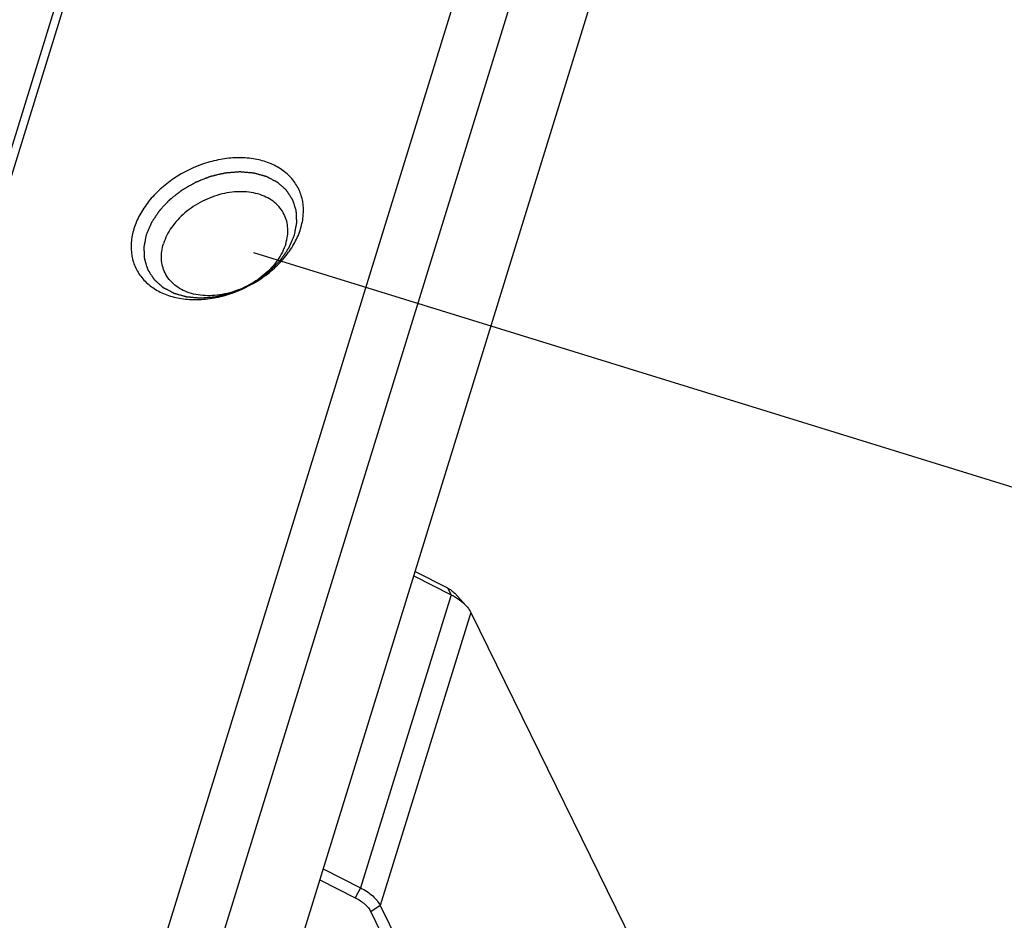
# Model space of a CAD drawing. Header units: millimetres. Extents: x 0 to 420, y 0 to 297.
# Tile 26 of 48: x 131 to 148, y 101 to 116. Entities that reach past the tile are written whole.
import ezdxf

# ---------------------------------------------------------------- set-up
doc = ezdxf.new("R2010")
doc.units = ezdxf.units.MM
doc.header["$LTSCALE"] = 23.1
doc.header["$PDMODE"] = 3
doc.header["$PDSIZE"] = 8
doc.layers.get('0').update_dxf_attribs({"linetype": 'CONTINUOUS'})
doc.layers.get('Defpoints').update_dxf_attribs({"linetype": 'CONTINUOUS'})
doc.layers.add('00_COMPONENTS', color=7, linetype='CONTINUOUS')
doc.layers.add('51__DRAFT_DIMS', color=7, linetype='CONTINUOUS')
doc.styles.get("Standard").update_dxf_attribs({"font": 'simfang.ttf'})
doc.dimstyles.new('DIMSTYLE_3', dxfattribs={"dimtxt": 4, "dimasz": 3, "dimexe": 2.5, "dimexo": 0.5, "dimgap": 1, "dimtad": 1, "dimlfac": 1.5, "dimdsep": 46, "dimtxsty": 'STANDARD', "dimblk": '_FILLED', "dimblk1": '_FILLED', "dimblk2": '_FILLED', "dimcen": 0.09, "dimclrt": 7, "dimazin": 2, "dimtp": 0.2, "dimtm": 0.2, "dimtfac": 1, "dimtofl": 0, "dimtmove": 0, "dimatfit": 3, "dimldrblk": '_FILLED', "dimfxl": 1, "dimtolj": 1, "dimarcsym": 0})

# ---------------------------------------------------------------- blocks, each defined once
blk = doc.blocks.new('_FILLED')
at = {"color": 0, "linetype": 'ByBlock'}
blk.add_solid([(0, 0), (-1, 0.1667), (-1, -0.1667)], dxfattribs=at)
blk = doc.blocks.new('*D11')
at = {"layer": '51__DRAFT_DIMS', "color": 0, "lineweight": -2}
for p, q in [((139.435, 125.866), (161.995, 118.895)), ((158.72, 116.767), (156.296, 108.922)), ((135.239, 112.288), (157.799, 105.317))]:
    blk.add_line(p, q, dxfattribs=at)
at = {"layer": 'Defpoints', "color": 0}
for p in [(138.958, 126.014), (134.762, 112.436), (155.41, 106.055)]:
    blk.add_point(p, dxfattribs=at)
at = {"layer": '51__DRAFT_DIMS', "color": 0, "linetype": 'ByBlock', "lineweight": -2, "xscale": 3, "yscale": 3, "zscale": 3}
for p, rotation in [((159.606, 119.633), 72.82762856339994), ((155.41, 106.055), 252.8276285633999)]:
    blk.add_blockref('_FILLED', p, dxfattribs=dict(at, rotation=rotation))
at = {"layer": '51__DRAFT_DIMS', "color": 7, "insert": (151.457, 114.714), "char_height": 4, "attachment_point": 2, "rotation": 72.8276, "line_spacing_factor": 0.9}
blk.add_mtext('\\A1;26{}{{\\H0.7x;}{}}', dxfattribs=at)

msp = doc.modelspace()

# ---------------------------------------------------------------- linework, layer by layer
at = {"layer": '00_COMPONENTS', "color": 7}
for p, q in [((127.9135, 81.9768), (142.0027, 127.5695)), ((128.7309, 81.5624), (142.8201, 127.1551)), ((129.5443, 79.9048), (143.6335, 125.4974)), ((134.3444, 123.6513), (129.1804, 106.9403)), ((134.1391, 123.4441), (128.975, 106.7331)), ((137.8967, 106.9331), (138.5169, 106.6187)), ((137.9186, 107.0039), (138.4524, 106.7333)), ((138.4524, 106.7333), (138.5169, 106.6187)), ((138.5169, 106.6187), (137.0161, 101.762)), ((138.5745, 106.6436), (138.7611, 106.4394)), ((138.8405, 106.3256), (137.3397, 101.469)), ((138.8405, 106.3256), (156.0594, 71.2372)), ((136.3959, 102.0765), (137.0161, 101.762)), ((136.3401, 101.8959), (136.9257, 101.599)), ((137.0161, 101.762), (136.9257, 101.599)), ((137.3397, 101.469), (137.1846, 101.3646)), ((137.1846, 101.3646), (154.4036, 66.2761)), ((137.3397, 101.469), (154.5586, 66.3805))]:
    msp.add_line(p, q, dxfattribs=at)
for points, knots in [([(136.0213, 112.6847), (136.0443, 112.7591), (136.0744, 112.909), (136.0651, 113.1335), (135.9992, 113.3417), (135.8792, 113.5237), (135.7109, 113.6717), (135.5022, 113.7802), (135.2615, 113.8459), (134.9982, 113.8672), (134.7217, 113.8437), (134.3479, 113.7535), (133.9938, 113.5823), (133.6904, 113.3451), (133.4993, 113.1426), (133.3512, 112.9225), (133.2827, 112.7641), (133.2582, 112.6847)], [0, 0, 0, 0, 0.0572968, 0.1114527, 0.1637888, 0.2160482, 0.2699927, 0.3269903, 0.3877821, 0.4524557, 0.5205418, 0.5911519, 0.7347841, 0.8055559, 0.8738927, 0.9388775, 1, 1, 1, 1]), ([(135.9187, 112.5811), (135.922, 112.598), (135.9269, 112.6234), (135.9334, 112.6572), (135.9383, 112.6826), (135.9424, 112.7037), (135.9457, 112.7206), (135.9482, 112.7333), (135.9506, 112.746), (135.9527, 112.7565), (135.9543, 112.765), (135.9553, 112.7703), (135.9561, 112.7745), (135.9568, 112.7777), (135.9573, 112.7803), (135.9576, 112.7822), (135.9578, 112.7832), (135.958, 112.784), (135.9579, 112.7848), (135.9579, 112.7858), (135.9578, 112.7876), (135.9577, 112.7901), (135.9576, 112.7932), (135.9574, 112.7972), (135.9571, 112.8023), (135.9568, 112.8104), (135.9563, 112.8206), (135.9557, 112.8328), (135.9552, 112.845), (135.9544, 112.8612), (135.9535, 112.8816), (135.9526, 112.9019), (135.9518, 112.9182), (135.9513, 112.9304), (135.9507, 112.9426), (135.9502, 112.9527), (135.9498, 112.9608), (135.9496, 112.9659), (135.9494, 112.97), (135.9493, 112.973), (135.9492, 112.9756), (135.9491, 112.9774), (135.949, 112.9784), (135.9491, 112.9792), (135.9488, 112.9798), (135.9485, 112.9808), (135.948, 112.9824), (135.9472, 112.9848), (135.9463, 112.9876), (135.9452, 112.9913), (135.9437, 112.996), (135.9413, 113.0035), (135.9383, 113.0129), (135.9348, 113.0241), (135.9312, 113.0354), (135.9265, 113.0504), (135.9206, 113.0691), (135.9146, 113.0879), (135.9099, 113.1029), (135.9063, 113.1141), (135.9028, 113.1254), (135.8998, 113.1348), (135.8974, 113.1422), (135.896, 113.1469), (135.8948, 113.1507), (135.8939, 113.1535), (135.8931, 113.1558), (135.8926, 113.1575), (135.8923, 113.1584), (135.8922, 113.1591), (135.8917, 113.1597), (135.8912, 113.1606), (135.8902, 113.162), (135.8888, 113.1641), (135.8872, 113.1666), (135.885, 113.17), (135.8823, 113.1742), (135.8779, 113.1809), (135.8724, 113.1892), (135.8659, 113.1993), (135.8593, 113.2093), (135.8506, 113.2227), (135.8397, 113.2394), (135.8287, 113.2561), (135.82, 113.2695), (135.8134, 113.2795), (135.8069, 113.2896), (135.8014, 113.2979), (135.797, 113.3046), (135.7943, 113.3088), (135.7921, 113.3121), (135.7905, 113.3147), (135.7891, 113.3167), (135.7882, 113.3182), (135.7876, 113.319), (135.7873, 113.3197), (135.7866, 113.3202), (135.7859, 113.3209), (135.7846, 113.322), (135.7827, 113.3237), (135.7804, 113.3257), (135.7774, 113.3284), (135.7736, 113.3318), (135.7675, 113.3372), (135.76, 113.3439), (135.7509, 113.352), (135.7418, 113.3601), (135.7297, 113.3709), (135.7146, 113.3844), (135.6995, 113.3978), (135.6874, 113.4086), (135.6783, 113.4167), (135.6692, 113.4248), (135.6616, 113.4315), (135.6556, 113.4369), (135.6518, 113.4403), (135.6488, 113.443), (135.6465, 113.445), (135.6446, 113.4467), (135.6433, 113.4479), (135.6425, 113.4485), (135.642, 113.4491), (135.6413, 113.4494), (135.6403, 113.4499), (135.6387, 113.4508), (135.6363, 113.4521), (135.6335, 113.4536), (135.6297, 113.4556), (135.625, 113.4581), (135.6174, 113.4621), (135.608, 113.4671), (135.5966, 113.4731), (135.5853, 113.4792), (135.5701, 113.4872), (135.5512, 113.4972), (135.5323, 113.5072), (135.5172, 113.5153), (135.5059, 113.5213), (135.4945, 113.5273), (135.4851, 113.5323), (135.4775, 113.5363), (135.4728, 113.5389), (135.469, 113.5409), (135.4662, 113.5424), (135.4638, 113.5436), (135.4622, 113.5445), (135.4612, 113.545), (135.4605, 113.5454), (135.4597, 113.5456), (135.4586, 113.5459), (135.4567, 113.5465), (135.4539, 113.5472), (135.4506, 113.5482), (135.4462, 113.5494), (135.4408, 113.551), (135.432, 113.5534), (135.421, 113.5565), (135.4078, 113.5603), (135.3946, 113.564), (135.3771, 113.569), (135.3551, 113.5752), (135.3332, 113.5814), (135.3156, 113.5863), (135.3024, 113.5901), (135.2892, 113.5938), (135.2783, 113.5969), (135.2695, 113.5994), (135.264, 113.6009), (135.2596, 113.6022), (135.2563, 113.6031), (135.2536, 113.6039), (135.2517, 113.6044), (135.2505, 113.6047), (135.2498, 113.605), (135.2488, 113.605), (135.2476, 113.6052), (135.2454, 113.6053), (135.2423, 113.6056), (135.2386, 113.6059), (135.2337, 113.6064), (135.2276, 113.6069), (135.2177, 113.6078), (135.2054, 113.6088), (135.1906, 113.6101), (135.1759, 113.6114), (135.1562, 113.6131), (135.1315, 113.6153), (135.1069, 113.6174), (135.0872, 113.6191), (135.0724, 113.6204), (135.0577, 113.6217), (135.0454, 113.6228), (135.0355, 113.6236), (135.0294, 113.6242), (135.0244, 113.6246), (135.0207, 113.6249), (135.0177, 113.6252), (135.0155, 113.6254), (135.0143, 113.6255), (135.0134, 113.6256), (135.0124, 113.6255), (135.0111, 113.6254), (135.0089, 113.6252), (135.0057, 113.625), (135.0019, 113.6246), (134.9968, 113.6242), (134.9904, 113.6237), (134.9802, 113.6229), (134.9675, 113.6218), (134.9522, 113.6206), (134.9369, 113.6194), (134.9165, 113.6177), (134.891, 113.6156), (134.8655, 113.6136), (134.8451, 113.6119), (134.8298, 113.6107), (134.8145, 113.6094), (134.8018, 113.6084), (134.7916, 113.6075), (134.7852, 113.607), (134.7801, 113.6066), (134.7763, 113.6063), (134.7731, 113.606), (134.7709, 113.6059), (134.7696, 113.6058), (134.7687, 113.6057), (134.7677, 113.6054), (134.7664, 113.6052), (134.7642, 113.6046), (134.7609, 113.6038), (134.7571, 113.6029), (134.7519, 113.6017), (134.7455, 113.6002), (134.7351, 113.5977), (134.7222, 113.5946), (134.7068, 113.591), (134.6913, 113.5873), (134.6706, 113.5824), (134.6448, 113.5762), (134.619, 113.5701), (134.5984, 113.5652), (134.5829, 113.5615), (134.5675, 113.5578), (134.5546, 113.5547), (134.5442, 113.5523), (134.5378, 113.5508), (134.5326, 113.5495), (134.5288, 113.5486), (134.5255, 113.5478), (134.5233, 113.5473), (134.522, 113.547), (134.521, 113.5468), (134.5201, 113.5464), (134.5188, 113.5459), (134.5166, 113.545), (134.5135, 113.5438), (134.5097, 113.5423), (134.5047, 113.5403), (134.4984, 113.5378), (134.4884, 113.5338), (134.4758, 113.5288), (134.4607, 113.5228), (134.4456, 113.5169), (134.4255, 113.5089), (134.4004, 113.4989), (134.3753, 113.489), (134.3552, 113.481), (134.3401, 113.475), (134.325, 113.469), (134.3125, 113.464), (134.3024, 113.46), (134.2961, 113.4576), (134.2911, 113.4556), (134.2874, 113.4541), (134.2842, 113.4528), (134.282, 113.452), (134.2808, 113.4514), (134.2798, 113.4511), (134.2789, 113.4505), (134.2777, 113.4499), (134.2756, 113.4487), (134.2726, 113.447), (134.2691, 113.4449), (134.2643, 113.4422), (134.2583, 113.4388), (134.2488, 113.4333), (134.2368, 113.4264), (134.2225, 113.4182), (134.2081, 113.41), (134.189, 113.3991), (134.1651, 113.3854), (134.1412, 113.3717), (134.1221, 113.3607), (134.1078, 113.3525), (134.0934, 113.3443), (134.0815, 113.3375), (134.0719, 113.332), (134.066, 113.3286), (134.0612, 113.3258), (134.0576, 113.3238), (134.0546, 113.3221), (134.0525, 113.3209), (134.0513, 113.3202), (134.0504, 113.3197), (134.0497, 113.319), (134.0486, 113.3182), (134.0468, 113.3168), (134.0442, 113.3147), (134.041, 113.3123), (134.0368, 113.309), (134.0316, 113.3049), (134.0232, 113.2983), (134.0128, 113.2901), (134.0002, 113.2803), (133.9877, 113.2704), (133.971, 113.2573), (133.95, 113.2409), (133.9291, 113.2245), (133.9124, 113.2114), (133.8998, 113.2015), (133.8873, 113.1917), (133.8768, 113.1835), (133.8685, 113.1769), (133.8632, 113.1728), (133.859, 113.1695), (133.8559, 113.1671), (133.8533, 113.165), (133.8515, 113.1636), (133.8504, 113.1628), (133.8496, 113.1622), (133.849, 113.1614), (133.8481, 113.1605), (133.8466, 113.1589), (133.8444, 113.1565), (133.8417, 113.1537), (133.8382, 113.15), (133.8338, 113.1453), (133.8268, 113.1378), (133.818, 113.1285), (133.8074, 113.1172), (133.7969, 113.106), (133.7828, 113.091), (133.7652, 113.0723), (133.7477, 113.0536), (133.7336, 113.0387), (133.723, 113.0274), (133.7125, 113.0162), (133.7037, 113.0068), (133.6967, 112.9994), (133.6923, 112.9947), (133.6888, 112.9909), (133.6861, 112.9881), (133.6839, 112.9858), (133.6824, 112.9842), (133.6815, 112.9832), (133.6808, 112.9825), (133.6804, 112.9817), (133.6797, 112.9807), (133.6785, 112.979), (133.6768, 112.9764), (133.6747, 112.9734), (133.672, 112.9693), (133.6686, 112.9642), (133.6632, 112.9561), (133.6564, 112.946), (133.6483, 112.9338), (133.6401, 112.9216), (133.6293, 112.9054), (133.6157, 112.885), (133.6021, 112.8647), (133.5913, 112.8485), (133.5831, 112.8363), (133.575, 112.8241), (133.5682, 112.814), (133.5628, 112.8059), (133.5594, 112.8008), (133.5566, 112.7967), (133.5546, 112.7937), (133.5529, 112.7911), (133.5517, 112.7894), (133.5511, 112.7883), (133.5505, 112.7876), (133.5502, 112.7868), (133.5497, 112.7857), (133.5489, 112.7838), (133.5478, 112.7811), (133.5464, 112.7779), (133.5446, 112.7736), (133.5423, 112.7682), (133.5386, 112.7596), (133.534, 112.7489), (133.5285, 112.736), (133.523, 112.7231), (133.5157, 112.7059), (133.5065, 112.6844), (133.4955, 112.6586), (133.4809, 112.6241), (133.4699, 112.5983), (133.4625, 112.5811)], [0, 0, 0, 0, 0.015625, 0.0234375, 0.03125, 0.0390625, 0.0429688, 0.046875, 0.0507812, 0.0546875, 0.0566406, 0.0585938, 0.0595703, 0.0605469, 0.0615234, 0.0620117, 0.0622559, 0.0625, 0.0627441, 0.0629883, 0.0634766, 0.0644531, 0.0654297, 0.0664062, 0.0683594, 0.0703125, 0.0742188, 0.078125, 0.0820312, 0.0859375, 0.09375, 0.1015625, 0.1054688, 0.109375, 0.1132812, 0.1171875, 0.1191406, 0.1210938, 0.1220703, 0.1230469, 0.1240234, 0.1245117, 0.1247559, 0.125, 0.1252441, 0.1254883, 0.1259766, 0.1269531, 0.1279297, 0.1289062, 0.1308594, 0.1328125, 0.1367188, 0.140625, 0.1445312, 0.1484375, 0.15625, 0.1640625, 0.1679688, 0.171875, 0.1757812, 0.1796875, 0.1816406, 0.1835938, 0.1845703, 0.1855469, 0.1865234, 0.1870117, 0.1872559, 0.1875, 0.1877441, 0.1879883, 0.1884766, 0.1894531, 0.1904297, 0.1914062, 0.1933594, 0.1953125, 0.1992188, 0.203125, 0.2070312, 0.2109375, 0.21875, 0.2265625, 0.2304688, 0.234375, 0.2382812, 0.2421875, 0.2441406, 0.2460938, 0.2470703, 0.2480469, 0.2490234, 0.2495117, 0.2497559, 0.25, 0.2502441, 0.2504883, 0.2509766, 0.2519531, 0.2529297, 0.2539062, 0.2558594, 0.2578125, 0.2617188, 0.265625, 0.2695312, 0.2734375, 0.28125, 0.2890625, 0.2929688, 0.296875, 0.3007812, 0.3046875, 0.3066406, 0.3085938, 0.3095703, 0.3105469, 0.3115234, 0.3120117, 0.3122559, 0.3125, 0.3127441, 0.3129883, 0.3134766, 0.3144531, 0.3154297, 0.3164062, 0.3183594, 0.3203125, 0.3242188, 0.328125, 0.3320312, 0.3359375, 0.34375, 0.3515625, 0.3554688, 0.359375, 0.3632812, 0.3671875, 0.3691406, 0.3710938, 0.3720703, 0.3730469, 0.3740234, 0.3745117, 0.3747559, 0.375, 0.3752441, 0.3754883, 0.3759766, 0.3769531, 0.3779297, 0.3789062, 0.3808594, 0.3828125, 0.3867188, 0.390625, 0.3945312, 0.3984375, 0.40625, 0.4140625, 0.4179688, 0.421875, 0.4257812, 0.4296875, 0.4316406, 0.4335938, 0.4345703, 0.4355469, 0.4365234, 0.4370117, 0.4372559, 0.4375, 0.4377441, 0.4379883, 0.4384766, 0.4394531, 0.4404297, 0.4414062, 0.4433594, 0.4453125, 0.4492188, 0.453125, 0.4570312, 0.4609375, 0.46875, 0.4765625, 0.4804688, 0.484375, 0.4882812, 0.4921875, 0.4941406, 0.4960938, 0.4970703, 0.4980469, 0.4990234, 0.4995117, 0.4997559, 0.5, 0.5002441, 0.5004883, 0.5009766, 0.5019531, 0.5029297, 0.5039062, 0.5058594, 0.5078125, 0.5117188, 0.515625, 0.5195312, 0.5234375, 0.53125, 0.5390625, 0.5429688, 0.546875, 0.5507812, 0.5546875, 0.5566406, 0.5585938, 0.5595703, 0.5605469, 0.5615234, 0.5620117, 0.5622559, 0.5625, 0.5627441, 0.5629883, 0.5634766, 0.5644531, 0.5654297, 0.5664062, 0.5683594, 0.5703125, 0.5742188, 0.578125, 0.5820312, 0.5859375, 0.59375, 0.6015625, 0.6054688, 0.609375, 0.6132812, 0.6171875, 0.6191406, 0.6210938, 0.6220703, 0.6230469, 0.6240234, 0.6245117, 0.6247559, 0.625, 0.6252441, 0.6254883, 0.6259766, 0.6269531, 0.6279297, 0.6289062, 0.6308594, 0.6328125, 0.6367188, 0.640625, 0.6445312, 0.6484375, 0.65625, 0.6640625, 0.6679688, 0.671875, 0.6757812, 0.6796875, 0.6816406, 0.6835938, 0.6845703, 0.6855469, 0.6865234, 0.6870117, 0.6872559, 0.6875, 0.6877441, 0.6879883, 0.6884766, 0.6894531, 0.6904297, 0.6914062, 0.6933594, 0.6953125, 0.6992188, 0.703125, 0.7070312, 0.7109375, 0.71875, 0.7265625, 0.7304688, 0.734375, 0.7382812, 0.7421875, 0.7441406, 0.7460938, 0.7470703, 0.7480469, 0.7490234, 0.7495117, 0.7497559, 0.75, 0.7502441, 0.7504883, 0.7509766, 0.7519531, 0.7529297, 0.7539062, 0.7558594, 0.7578125, 0.7617188, 0.765625, 0.7695312, 0.7734375, 0.78125, 0.7890625, 0.7929688, 0.796875, 0.8007812, 0.8046875, 0.8066406, 0.8085938, 0.8095703, 0.8105469, 0.8115234, 0.8120117, 0.8122559, 0.8125, 0.8127441, 0.8129883, 0.8134766, 0.8144531, 0.8154297, 0.8164062, 0.8183594, 0.8203125, 0.8242188, 0.828125, 0.8320312, 0.8359375, 0.84375, 0.8515625, 0.8554688, 0.859375, 0.8632812, 0.8671875, 0.8691406, 0.8710938, 0.8720703, 0.8730469, 0.8740234, 0.8745117, 0.8747559, 0.875, 0.8752441, 0.8754883, 0.8759766, 0.8769531, 0.8779297, 0.8789062, 0.8808594, 0.8828125, 0.8867188, 0.890625, 0.8945312, 0.8984375, 0.90625, 0.9140625, 0.9179688, 0.921875, 0.9257812, 0.9296875, 0.9316406, 0.9335938, 0.9345703, 0.9355469, 0.9365234, 0.9370117, 0.9372559, 0.9375, 0.9377441, 0.9379883, 0.9384766, 0.9394531, 0.9404297, 0.9414062, 0.9433594, 0.9453125, 0.9492188, 0.953125, 0.9570312, 0.9609375, 0.96875, 0.9765625, 0.984375, 1, 1, 1, 1]), ([(135.7493, 112.9207), (135.7307, 112.9585), (135.6845, 113.0311), (135.5919, 113.1238), (135.4784, 113.1986), (135.2993, 113.274), (135.0946, 113.3039), (134.8822, 113.2926), (134.6589, 113.2523), (134.3874, 113.1509), (134.1457, 112.9916), (133.9827, 112.8355), (133.8505, 112.6718), (133.7782, 112.5319), (133.7486, 112.4361)], [0, 0, 0, 0, 0.0507461, 0.1026299, 0.156609, 0.2133398, 0.3356261, 0.4012077, 0.4690088, 0.6081778, 0.7469379, 0.8142557, 0.8792088, 1, 1, 1, 1]), ([(135.7749, 112.4361), (135.7879, 112.4779), (135.8068, 112.5618), (135.8125, 112.6883), (135.7945, 112.8095), (135.7667, 112.8852), (135.7493, 112.9207)], [0, 0, 0, 0, 0.264426, 0.5170839, 0.7609157, 1, 1, 1, 1]), ([(133.2582, 112.6847), (133.2352, 112.6104), (133.2051, 112.4605), (133.2144, 112.2359), (133.2803, 112.0278), (133.4003, 111.8458), (133.5686, 111.6978), (133.7774, 111.5893), (134.018, 111.5236), (134.2813, 111.5023), (134.5578, 111.5258), (134.9316, 111.6159), (135.2857, 111.7872), (135.5891, 112.0244), (135.7802, 112.2269), (135.9283, 112.447), (135.9968, 112.6054), (136.0213, 112.6847)], [0, 0, 0, 0, 0.0572968, 0.1114527, 0.1637888, 0.2160482, 0.2699927, 0.3269903, 0.3877821, 0.4524557, 0.5205418, 0.5911519, 0.7347841, 0.8055559, 0.8738927, 0.9388775, 1, 1, 1, 1]), ([(133.4625, 112.5811), (133.4592, 112.5642), (133.4543, 112.5389), (133.4478, 112.5051), (133.4429, 112.4797), (133.4388, 112.4586), (133.4355, 112.4417), (133.433, 112.429), (133.4306, 112.4163), (133.4285, 112.4057), (133.4269, 112.3973), (133.4259, 112.392), (133.4251, 112.3878), (133.4244, 112.3846), (133.4239, 112.382), (133.4236, 112.3801), (133.4234, 112.3791), (133.4232, 112.3783), (133.4233, 112.3775), (133.4233, 112.3765), (133.4234, 112.3747), (133.4235, 112.3722), (133.4236, 112.3691), (133.4238, 112.3651), (133.4241, 112.36), (133.4244, 112.3518), (133.4249, 112.3417), (133.4255, 112.3295), (133.426, 112.3173), (133.4268, 112.301), (133.4277, 112.2807), (133.4286, 112.2604), (133.4294, 112.2441), (133.4299, 112.2319), (133.4305, 112.2197), (133.431, 112.2096), (133.4313, 112.2014), (133.4316, 112.1963), (133.4318, 112.1923), (133.4319, 112.1892), (133.432, 112.1867), (133.4321, 112.1849), (133.4322, 112.1839), (133.4321, 112.1831), (133.4324, 112.1824), (133.4327, 112.1815), (133.4332, 112.1799), (133.434, 112.1775), (133.4349, 112.1747), (133.436, 112.171), (133.4375, 112.1663), (133.4399, 112.1588), (133.4429, 112.1494), (133.4464, 112.1381), (133.45, 112.1269), (133.4547, 112.1119), (133.4606, 112.0931), (133.4666, 112.0744), (133.4713, 112.0594), (133.4749, 112.0482), (133.4784, 112.0369), (133.4814, 112.0275), (133.4838, 112.02), (133.4852, 112.0153), (133.4864, 112.0116), (133.4873, 112.0088), (133.4881, 112.0064), (133.4886, 112.0048), (133.4889, 112.0039), (133.489, 112.0031), (133.4895, 112.0025), (133.49, 112.0017), (133.491, 112.0002), (133.4924, 111.9981), (133.494, 111.9956), (133.4962, 111.9923), (133.4989, 111.9881), (133.5033, 111.9814), (133.5088, 111.9731), (133.5153, 111.963), (133.5219, 111.953), (133.5306, 111.9396), (133.5415, 111.9229), (133.5525, 111.9062), (133.5612, 111.8928), (133.5678, 111.8827), (133.5743, 111.8727), (133.5798, 111.8644), (133.5842, 111.8577), (133.5869, 111.8535), (133.5891, 111.8501), (133.5907, 111.8476), (133.5921, 111.8455), (133.593, 111.8441), (133.5936, 111.8432), (133.5939, 111.8426), (133.5946, 111.8421), (133.5953, 111.8414), (133.5966, 111.8403), (133.5985, 111.8386), (133.6008, 111.8365), (133.6038, 111.8339), (133.6076, 111.8305), (133.6137, 111.8251), (133.6212, 111.8184), (133.6303, 111.8103), (133.6394, 111.8022), (133.6515, 111.7914), (133.6666, 111.7779), (133.6817, 111.7644), (133.6938, 111.7537), (133.7029, 111.7456), (133.712, 111.7375), (133.7196, 111.7308), (133.7256, 111.7254), (133.7294, 111.722), (133.7324, 111.7193), (133.7347, 111.7173), (133.7366, 111.7156), (133.7379, 111.7144), (133.7387, 111.7137), (133.7392, 111.7132), (133.7399, 111.7129), (133.7409, 111.7123), (133.7425, 111.7115), (133.7449, 111.7102), (133.7477, 111.7087), (133.7515, 111.7067), (133.7562, 111.7042), (133.7638, 111.7002), (133.7732, 111.6952), (133.7846, 111.6891), (133.7959, 111.6831), (133.811, 111.6751), (133.8299, 111.6651), (133.8489, 111.655), (133.864, 111.647), (133.8753, 111.641), (133.8867, 111.635), (133.8961, 111.63), (133.9037, 111.6259), (133.9084, 111.6234), (133.9122, 111.6214), (133.915, 111.6199), (133.9174, 111.6187), (133.919, 111.6178), (133.92, 111.6173), (133.9206, 111.6169), (133.9215, 111.6167), (133.9226, 111.6164), (133.9245, 111.6158), (133.9273, 111.615), (133.9306, 111.6141), (133.935, 111.6129), (133.9404, 111.6113), (133.9492, 111.6088), (133.9602, 111.6057), (133.9734, 111.602), (133.9866, 111.5983), (134.0041, 111.5933), (134.0261, 111.5871), (134.048, 111.5809), (134.0656, 111.5759), (134.0788, 111.5722), (134.0919, 111.5685), (134.1029, 111.5654), (134.1117, 111.5629), (134.1172, 111.5613), (134.1216, 111.5601), (134.1249, 111.5592), (134.1276, 111.5584), (134.1295, 111.5578), (134.1307, 111.5576), (134.1314, 111.5573), (134.1324, 111.5572), (134.1336, 111.5571), (134.1358, 111.5569), (134.1389, 111.5567), (134.1426, 111.5563), (134.1475, 111.5559), (134.1536, 111.5554), (134.1635, 111.5545), (134.1758, 111.5534), (134.1906, 111.5522), (134.2053, 111.5509), (134.225, 111.5492), (134.2497, 111.547), (134.2743, 111.5449), (134.294, 111.5431), (134.3088, 111.5419), (134.3235, 111.5406), (134.3358, 111.5395), (134.3457, 111.5386), (134.3518, 111.5381), (134.3568, 111.5377), (134.3605, 111.5373), (134.3635, 111.5371), (134.3657, 111.5369), (134.3669, 111.5368), (134.3678, 111.5367), (134.3688, 111.5368), (134.3701, 111.5369), (134.3723, 111.5371), (134.3755, 111.5373), (134.3793, 111.5376), (134.3844, 111.5381), (134.3908, 111.5386), (134.401, 111.5394), (134.4137, 111.5404), (134.429, 111.5417), (134.4443, 111.5429), (134.4647, 111.5446), (134.4902, 111.5466), (134.5157, 111.5487), (134.5361, 111.5504), (134.5514, 111.5516), (134.5666, 111.5529), (134.5794, 111.5539), (134.5896, 111.5547), (134.596, 111.5552), (134.6011, 111.5557), (134.6049, 111.556), (134.6081, 111.5562), (134.6103, 111.5564), (134.6116, 111.5565), (134.6125, 111.5566), (134.6135, 111.5568), (134.6148, 111.5571), (134.617, 111.5577), (134.6203, 111.5584), (134.6241, 111.5594), (134.6293, 111.5606), (134.6357, 111.5621), (134.6461, 111.5646), (134.659, 111.5676), (134.6744, 111.5713), (134.6899, 111.575), (134.7106, 111.5799), (134.7364, 111.5861), (134.7622, 111.5922), (134.7828, 111.5971), (134.7983, 111.6008), (134.8137, 111.6045), (134.8266, 111.6075), (134.837, 111.61), (134.8434, 111.6115), (134.8486, 111.6127), (134.8524, 111.6137), (134.8557, 111.6144), (134.8579, 111.615), (134.8592, 111.6153), (134.8602, 111.6155), (134.8611, 111.6159), (134.8624, 111.6164), (134.8646, 111.6173), (134.8677, 111.6185), (134.8715, 111.62), (134.8765, 111.622), (134.8828, 111.6245), (134.8928, 111.6285), (134.9054, 111.6335), (134.9205, 111.6394), (134.9356, 111.6454), (134.9557, 111.6534), (134.9808, 111.6634), (135.0059, 111.6733), (135.026, 111.6813), (135.0411, 111.6873), (135.0562, 111.6933), (135.0687, 111.6982), (135.0788, 111.7022), (135.085, 111.7047), (135.0901, 111.7067), (135.0938, 111.7082), (135.097, 111.7095), (135.0992, 111.7103), (135.1004, 111.7108), (135.1014, 111.7112), (135.1023, 111.7117), (135.1035, 111.7124), (135.1056, 111.7136), (135.1085, 111.7153), (135.1121, 111.7174), (135.1169, 111.7201), (135.1229, 111.7235), (135.1324, 111.729), (135.1444, 111.7358), (135.1587, 111.7441), (135.1731, 111.7523), (135.1922, 111.7632), (135.2161, 111.7769), (135.24, 111.7906), (135.2591, 111.8015), (135.2734, 111.8098), (135.2878, 111.818), (135.2997, 111.8248), (135.3093, 111.8303), (135.3152, 111.8337), (135.32, 111.8365), (135.3236, 111.8385), (135.3266, 111.8402), (135.3287, 111.8414), (135.3299, 111.8421), (135.3308, 111.8426), (135.3315, 111.8432), (135.3326, 111.844), (135.3344, 111.8455), (135.337, 111.8475), (135.3402, 111.85), (135.3444, 111.8533), (135.3496, 111.8574), (135.358, 111.8639), (135.3684, 111.8721), (135.381, 111.882), (135.3935, 111.8918), (135.4102, 111.905), (135.4312, 111.9214), (135.4521, 111.9378), (135.4688, 111.9509), (135.4814, 111.9607), (135.4939, 111.9706), (135.5044, 111.9788), (135.5127, 111.9854), (135.518, 111.9895), (135.5222, 111.9927), (135.5253, 111.9952), (135.5279, 111.9973), (135.5297, 111.9987), (135.5308, 111.9995), (135.5316, 112.0001), (135.5322, 112.0008), (135.5331, 112.0018), (135.5346, 112.0034), (135.5368, 112.0057), (135.5395, 112.0085), (135.543, 112.0123), (135.5474, 112.017), (135.5544, 112.0245), (135.5632, 112.0338), (135.5738, 112.045), (135.5843, 112.0563), (135.5984, 112.0712), (135.616, 112.0899), (135.6335, 112.1087), (135.6476, 112.1236), (135.6581, 112.1349), (135.6687, 112.1461), (135.6775, 112.1554), (135.6845, 112.1629), (135.6889, 112.1676), (135.6924, 112.1713), (135.6951, 112.1742), (135.6973, 112.1765), (135.6988, 112.1781), (135.6997, 112.1791), (135.7004, 112.1798), (135.7008, 112.1805), (135.7015, 112.1815), (135.7027, 112.1833), (135.7044, 112.1859), (135.7065, 112.1889), (135.7092, 112.193), (135.7126, 112.198), (135.718, 112.2062), (135.7248, 112.2163), (135.7329, 112.2285), (135.7411, 112.2407), (135.7519, 112.2569), (135.7655, 112.2772), (135.7791, 112.2975), (135.7899, 112.3138), (135.7981, 112.326), (135.8062, 112.3382), (135.813, 112.3483), (135.8184, 112.3564), (135.8218, 112.3615), (135.8245, 112.3656), (135.8266, 112.3686), (135.8283, 112.3711), (135.8295, 112.3729), (135.8301, 112.3739), (135.8307, 112.3747), (135.831, 112.3755), (135.8315, 112.3766), (135.8323, 112.3785), (135.8334, 112.3812), (135.8348, 112.3844), (135.8366, 112.3887), (135.8389, 112.3941), (135.8426, 112.4027), (135.8472, 112.4134), (135.8527, 112.4263), (135.8582, 112.4392), (135.8655, 112.4564), (135.8747, 112.4779), (135.8857, 112.5037), (135.9003, 112.5381), (135.9113, 112.5639), (135.9187, 112.5811)], [0, 0, 0, 0, 0.015625, 0.0234375, 0.03125, 0.0390625, 0.0429688, 0.046875, 0.0507812, 0.0546875, 0.0566406, 0.0585938, 0.0595703, 0.0605469, 0.0615234, 0.0620117, 0.0622559, 0.0625, 0.0627441, 0.0629883, 0.0634766, 0.0644531, 0.0654297, 0.0664062, 0.0683594, 0.0703125, 0.0742188, 0.078125, 0.0820312, 0.0859375, 0.09375, 0.1015625, 0.1054688, 0.109375, 0.1132812, 0.1171875, 0.1191406, 0.1210938, 0.1220703, 0.1230469, 0.1240234, 0.1245117, 0.1247559, 0.125, 0.1252441, 0.1254883, 0.1259766, 0.1269531, 0.1279297, 0.1289062, 0.1308594, 0.1328125, 0.1367188, 0.140625, 0.1445312, 0.1484375, 0.15625, 0.1640625, 0.1679688, 0.171875, 0.1757812, 0.1796875, 0.1816406, 0.1835938, 0.1845703, 0.1855469, 0.1865234, 0.1870117, 0.1872559, 0.1875, 0.1877441, 0.1879883, 0.1884766, 0.1894531, 0.1904297, 0.1914062, 0.1933594, 0.1953125, 0.1992188, 0.203125, 0.2070312, 0.2109375, 0.21875, 0.2265625, 0.2304688, 0.234375, 0.2382812, 0.2421875, 0.2441406, 0.2460938, 0.2470703, 0.2480469, 0.2490234, 0.2495117, 0.2497559, 0.25, 0.2502441, 0.2504883, 0.2509766, 0.2519531, 0.2529297, 0.2539062, 0.2558594, 0.2578125, 0.2617188, 0.265625, 0.2695312, 0.2734375, 0.28125, 0.2890625, 0.2929688, 0.296875, 0.3007812, 0.3046875, 0.3066406, 0.3085938, 0.3095703, 0.3105469, 0.3115234, 0.3120117, 0.3122559, 0.3125, 0.3127441, 0.3129883, 0.3134766, 0.3144531, 0.3154297, 0.3164062, 0.3183594, 0.3203125, 0.3242188, 0.328125, 0.3320312, 0.3359375, 0.34375, 0.3515625, 0.3554688, 0.359375, 0.3632812, 0.3671875, 0.3691406, 0.3710938, 0.3720703, 0.3730469, 0.3740234, 0.3745117, 0.3747559, 0.375, 0.3752441, 0.3754883, 0.3759766, 0.3769531, 0.3779297, 0.3789062, 0.3808594, 0.3828125, 0.3867188, 0.390625, 0.3945312, 0.3984375, 0.40625, 0.4140625, 0.4179688, 0.421875, 0.4257812, 0.4296875, 0.4316406, 0.4335938, 0.4345703, 0.4355469, 0.4365234, 0.4370117, 0.4372559, 0.4375, 0.4377441, 0.4379883, 0.4384766, 0.4394531, 0.4404297, 0.4414062, 0.4433594, 0.4453125, 0.4492188, 0.453125, 0.4570312, 0.4609375, 0.46875, 0.4765625, 0.4804688, 0.484375, 0.4882812, 0.4921875, 0.4941406, 0.4960938, 0.4970703, 0.4980469, 0.4990234, 0.4995117, 0.4997559, 0.5, 0.5002441, 0.5004883, 0.5009766, 0.5019531, 0.5029297, 0.5039062, 0.5058594, 0.5078125, 0.5117188, 0.515625, 0.5195312, 0.5234375, 0.53125, 0.5390625, 0.5429688, 0.546875, 0.5507812, 0.5546875, 0.5566406, 0.5585938, 0.5595703, 0.5605469, 0.5615234, 0.5620117, 0.5622559, 0.5625, 0.5627441, 0.5629883, 0.5634766, 0.5644531, 0.5654297, 0.5664062, 0.5683594, 0.5703125, 0.5742188, 0.578125, 0.5820312, 0.5859375, 0.59375, 0.6015625, 0.6054688, 0.609375, 0.6132812, 0.6171875, 0.6191406, 0.6210938, 0.6220703, 0.6230469, 0.6240234, 0.6245117, 0.6247559, 0.625, 0.6252441, 0.6254883, 0.6259766, 0.6269531, 0.6279297, 0.6289062, 0.6308594, 0.6328125, 0.6367188, 0.640625, 0.6445312, 0.6484375, 0.65625, 0.6640625, 0.6679688, 0.671875, 0.6757812, 0.6796875, 0.6816406, 0.6835938, 0.6845703, 0.6855469, 0.6865234, 0.6870117, 0.6872559, 0.6875, 0.6877441, 0.6879883, 0.6884766, 0.6894531, 0.6904297, 0.6914062, 0.6933594, 0.6953125, 0.6992188, 0.703125, 0.7070312, 0.7109375, 0.71875, 0.7265625, 0.7304688, 0.734375, 0.7382812, 0.7421875, 0.7441406, 0.7460938, 0.7470703, 0.7480469, 0.7490234, 0.7495117, 0.7497559, 0.75, 0.7502441, 0.7504883, 0.7509766, 0.7519531, 0.7529297, 0.7539062, 0.7558594, 0.7578125, 0.7617188, 0.765625, 0.7695312, 0.7734375, 0.78125, 0.7890625, 0.7929688, 0.796875, 0.8007812, 0.8046875, 0.8066406, 0.8085938, 0.8095703, 0.8105469, 0.8115234, 0.8120117, 0.8122559, 0.8125, 0.8127441, 0.8129883, 0.8134766, 0.8144531, 0.8154297, 0.8164062, 0.8183594, 0.8203125, 0.8242188, 0.828125, 0.8320312, 0.8359375, 0.84375, 0.8515625, 0.8554688, 0.859375, 0.8632812, 0.8671875, 0.8691406, 0.8710938, 0.8720703, 0.8730469, 0.8740234, 0.8745117, 0.8747559, 0.875, 0.8752441, 0.8754883, 0.8759766, 0.8769531, 0.8779297, 0.8789062, 0.8808594, 0.8828125, 0.8867188, 0.890625, 0.8945312, 0.8984375, 0.90625, 0.9140625, 0.9179688, 0.921875, 0.9257812, 0.9296875, 0.9316406, 0.9335938, 0.9345703, 0.9355469, 0.9365234, 0.9370117, 0.9372559, 0.9375, 0.9377441, 0.9379883, 0.9384766, 0.9394531, 0.9404297, 0.9414062, 0.9433594, 0.9453125, 0.9492188, 0.953125, 0.9570312, 0.9609375, 0.96875, 0.9765625, 0.984375, 1, 1, 1, 1]), ([(133.7743, 111.9515), (133.7568, 111.987), (133.7291, 112.0627), (133.7111, 112.1839), (133.7168, 112.3104), (133.7357, 112.3943), (133.7486, 112.4361)], [0, 0, 0, 0, 0.2390843, 0.4829161, 0.735574, 1, 1, 1, 1]), ([(135.7749, 112.4361), (135.7453, 112.3403), (135.6731, 112.2004), (135.5408, 112.0367), (135.3778, 111.8806), (135.1361, 111.7213), (134.8646, 111.6199), (134.6413, 111.5796), (134.4289, 111.5683), (134.2243, 111.5982), (134.0451, 111.6736), (133.9316, 111.7484), (133.8391, 111.8411), (133.7928, 111.9137), (133.7743, 111.9515)], [0, 0, 0, 0, 0.1207912, 0.1857443, 0.2530621, 0.3918222, 0.5309912, 0.5987923, 0.6643739, 0.7866602, 0.843391, 0.8973701, 0.9492539, 1, 1, 1, 1]), ([(138.4524, 106.7333), (138.476, 106.7213), (138.5196, 106.695), (138.5582, 106.6615), (138.5745, 106.6436)], [0, 0, 0, 0, 0.5229653, 1, 1, 1, 1]), ([(138.5169, 106.6187), (138.5642, 106.5947), (138.6514, 106.5421), (138.7285, 106.4751), (138.7611, 106.4394)], [0, 0, 0, 0, 0.522967, 1, 1, 1, 1]), ([(138.7611, 106.4394), (138.7694, 106.4303), (138.7996, 106.3952), (138.8255, 106.3562), (138.8405, 106.3256)], [0, 0, 0, 0, 0.2651017, 1, 1, 1, 1]), ([(137.0161, 101.762), (137.053, 101.7433), (137.1226, 101.7029), (137.2146, 101.6319), (137.2884, 101.5547), (137.3256, 101.4977), (137.3397, 101.469)], [0, 0, 0, 0, 0.2802231, 0.5430922, 0.7837989, 1, 1, 1, 1]), ([(136.9257, 101.599), (136.9553, 101.584), (137.0109, 101.5516), (137.0845, 101.4949), (137.1436, 101.4331), (137.1734, 101.3875), (137.1846, 101.3646)], [0, 0, 0, 0, 0.2802235, 0.5430923, 0.7837987, 1, 1, 1, 1])]:
    msp.add_open_spline(points, degree=3, knots=knots, dxfattribs=at)

# ---------------------------------------------------------------- dimensions: what is measured, and where the dimension line sits
at = {"layer": '51__DRAFT_DIMS', "color": 7}
dim = msp.add_linear_dim(base=(155.4102, 106.0553), p1=(138.9576, 126.0138), p2=(134.7618, 112.4361), angle=252.82763, text='26{}{{\\H0.7x;}{}}', dimstyle='DIMSTYLE_3', override={"dimlfac": 1.5}, dxfattribs=at)
dim.commit()
dim.dimension.update_dxf_attribs({"geometry": '*D11', "text_midpoint": (154.0049, 113.9267)})

doc.saveas('drawing.dxf')
